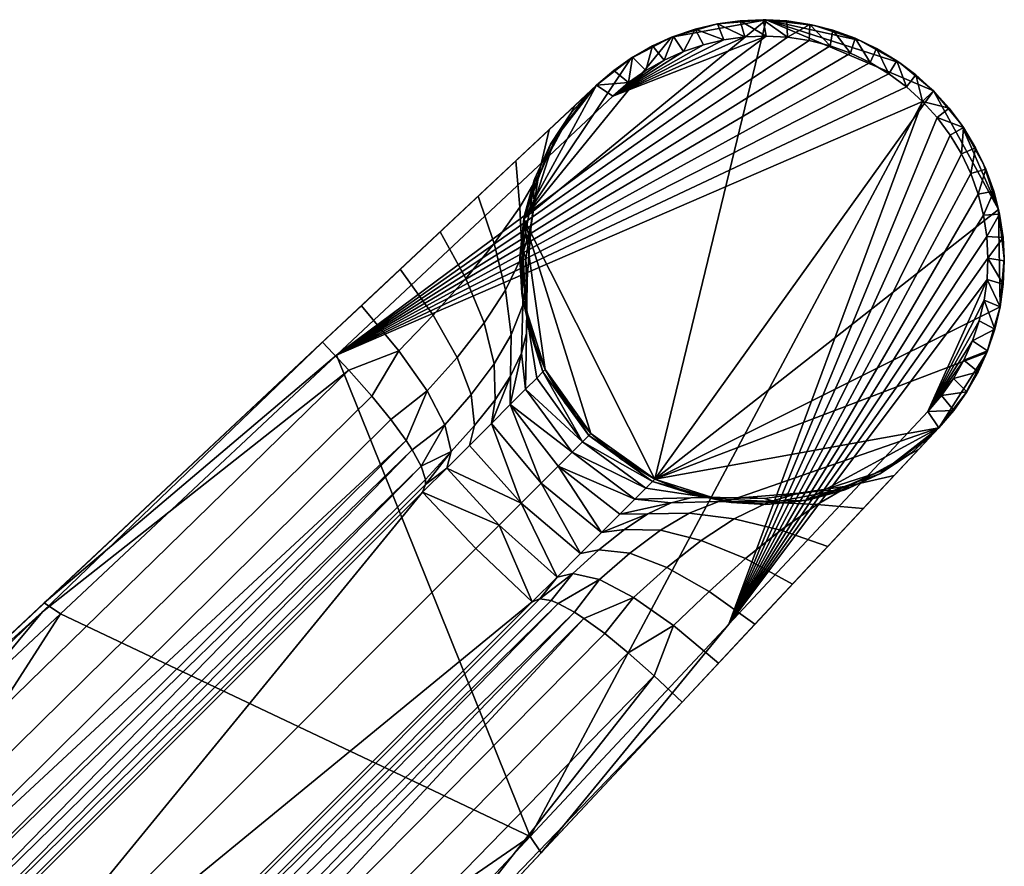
# Model space of a CAD drawing. Header units: millimetres. Extents: x -293 to 293, y -261 to 261.
# Tile 78 of 78: x 210 to 261, y 217 to 261. Entities that reach past the tile are written whole.
import ezdxf

# ---------------------------------------------------------------- set-up
doc = ezdxf.new("R2010")
doc.units = ezdxf.units.MM
doc.header["$MEASUREMENT"] = 0
doc.layers.add('nozky', color=250, linetype='Continuous')
doc.layers.add('podnoz', color=7, linetype='Continuous')

msp = doc.modelspace()

# ---------------------------------------------------------------- meshes
at = {"layer": 'nozky'}
mesh = msp.add_polyface(dxfattribs=at)
corners = [(239.161, 239.161), (236.798, 242.454, 2.5), (236.798, 242.454), (242.454, 236.797), (242.454, 236.797, 2.5), (240.722, 237.837, 5), (237.837, 240.722, 5), (236.798, 242.454, 5), (239.161, 239.161, 5), (242.454, 236.797, 5), (245.697, 260.286), (243.33, 259.595), (243.33, 259.595, 5), (245.697, 260.286, 5), (239.455, 257.123, 2.5), (241.223, 258.504), (239.455, 257.123), (241.223, 258.504, 5), (239.455, 257.123, 5), (237.073, 254.07), (238.168, 255.719, 5), (237.073, 254.07, 5), (236.233, 252.218, 5), (235.7, 250.228), (235.7, 250.228, 5), (235.638, 246.149), (235.501, 248.178, 5), (236.085, 244.221, 5), (235.638, 246.149, 5), (246.149, 235.638), (244.221, 236.085, 5), (246.149, 235.638, 5), (243.33, 259.595), (245.697, 260.286), (248.204, 260.498), (235.7, 250.228), (239.455, 257.123), (241.223, 258.504), (237.073, 254.07), (236.798, 242.454), (235.638, 246.149), (239.161, 239.161), (242.454, 236.797)]
mesh.append_faces([[corners[k] for k in face] for face in [(0, 1, 2, 2), (3, 4, 0, 0), (0, 4, 5, 5), (6, 1, 0, 0), (1, 6, 7, 7), (0, 5, 8, 8), (4, 9, 5, 5), (0, 8, 6, 6), (10, 11, 12, 13), (14, 15, 16, 16), (11, 15, 17, 12), (17, 15, 14, 14), (14, 18, 17, 17), (19, 14, 16, 16), (19, 20, 14, 14), (18, 14, 20, 20), (19, 21, 20, 20), (22, 23, 24, 24), (22, 21, 19, 19), (23, 22, 19, 19), (23, 25, 26, 24), (25, 2, 1, 1), (1, 27, 25, 25), (25, 28, 26, 26), (1, 7, 27, 27), (27, 28, 25, 25), (29, 4, 3, 3), (4, 29, 30, 30), (4, 30, 9, 9), (30, 29, 31, 31), (32, 33, 34, 34), (32, 34, 35, 35), (36, 37, 35, 35), (32, 35, 37, 37), (36, 35, 38, 38), (39, 40, 35, 35), (35, 41, 39, 39), (42, 41, 35, 35), (42, 35, 34, 34)]])
mesh = msp.add_polyface(dxfattribs=at)
corners = [(257.123, 239.455, 2.5), (257.123, 239.455), (258.504, 241.223), (259.595, 243.33), (260.286, 245.697), (260.286, 245.697, 5), (259.595, 243.33, 5), (258.504, 241.223, 5), (260.498, 248.204), (260.204, 250.704), (260.204, 250.704, 5), (260.498, 248.204, 5), (259.436, 253.047), (258.276, 255.117), (258.276, 255.117, 5), (259.436, 253.047, 5), (256.839, 256.839, 5), (256.839, 256.839), (257.123, 239.455, 5), (255.116, 258.276), (253.047, 259.436), (253.047, 259.436, 5), (255.116, 258.276, 5), (250.703, 260.204), (248.204, 260.498), (248.204, 260.498, 5), (250.703, 260.204, 5), (245.697, 260.286), (245.697, 260.286, 5), (254.07, 237.073), (255.719, 238.168, 5), (254.07, 237.073, 5), (252.218, 236.233, 5), (250.228, 235.7), (250.228, 235.7, 5), (248.177, 235.501, 5), (246.149, 235.638), (246.149, 235.638, 5), (259.436, 253.047), (260.204, 250.704), (258.276, 255.117), (256.839, 256.839), (253.047, 259.436), (255.116, 258.276), (248.204, 260.498), (242.454, 236.797), (260.286, 245.697), (260.498, 248.204), (257.123, 239.455), (259.595, 243.33), (258.504, 241.223), (254.07, 237.073), (250.228, 235.7), (250.703, 260.204), (246.149, 235.638)]
mesh.append_faces([[corners[k] for k in face] for face in [(0, 1, 2, 2), (3, 4, 5, 6), (2, 3, 6, 7), (8, 9, 10, 11), (12, 13, 14, 15), (16, 14, 13, 17), (9, 12, 15, 10), (4, 8, 11, 5), (7, 18, 0, 0), (2, 7, 0, 0), (19, 20, 21, 22), (23, 24, 25, 26), (20, 23, 26, 21), (24, 27, 28, 25), (22, 16, 17, 19), (29, 1, 0, 0), (30, 29, 0, 0), (29, 31, 32, 33), (0, 18, 30, 30), (31, 29, 30, 30), (32, 34, 33, 33), (35, 33, 34, 34), (36, 33, 35, 35), (36, 35, 37, 37), (38, 39, 40, 40), (40, 39, 41, 41), (42, 43, 44, 44), (39, 45, 41, 41), (41, 44, 43, 43), (46, 39, 47, 47), (45, 39, 46, 46), (48, 49, 50, 50), (45, 46, 49, 49), (49, 48, 45, 45), (51, 52, 48, 48), (42, 44, 53, 53), (52, 54, 48, 48), (48, 54, 45, 45), (44, 41, 45, 45)]])
at = {"layer": 'podnoz'}
mesh = msp.add_polyface(dxfattribs=at)
corners = [(251.65, 259.956, 38.709), (250.469, 260.254, 38.833), (251.509, 259.155, 39.685), (249.317, 259.599, 39.953), (249.268, 260.437, 38.976), (248.058, 260.502, 39.138), (250.422, 259.43, 39.809), (248.204, 259.658, 40.114), (246.87, 260.449, 39.314), (245.694, 260.284, 39.504), (247.11, 259.61, 40.29), (244.541, 260.009, 39.707), (246.028, 259.458, 40.48), (243.936, 258.856, 40.897), (244.967, 259.206, 40.683), (243.42, 259.628, 39.921), (242.943, 258.413, 41.12), (240.287, 256.552, 41.826), (246.028, 259.458, 40.48), (244.967, 259.206, 40.683), (226.032, 243.201, 46.16), (252.565, 258.775, 39.582), (251.509, 259.155, 39.685), (247.11, 259.61, 40.29), (243.936, 258.856, 40.897), (250.422, 259.43, 39.809), (249.317, 259.599, 39.953), (248.204, 259.658, 40.114), (256.286, 256.286, 39.394), (255.451, 257.042, 39.406), (253.047, 259.436, 5), (250.703, 260.204, 5), (251.65, 259.956, 38.709), (245.697, 260.286, 5), (246.87, 260.449, 39.314), (248.204, 260.498, 5), (243.33, 259.595, 5), (244.541, 260.009, 39.707), (249.268, 260.437, 38.976), (250.469, 260.254, 38.833), (248.058, 260.502, 39.138), (245.694, 260.284, 39.504), (243.42, 259.628, 39.921)]
mesh.append_faces([[corners[k] for k in face] for face in [(0, 1, 2, 2), (3, 1, 4, 4), (4, 5, 3, 3), (1, 6, 2, 2), (3, 6, 1, 1), (3, 5, 7, 7), (7, 5, 8, 8), (9, 10, 8, 8), (11, 12, 9, 9), (11, 13, 14, 14), (12, 10, 9, 9), (11, 14, 12, 12), (13, 11, 15, 15), (7, 8, 10, 10), (15, 16, 13, 13), (17, 18, 19, 19), (20, 21, 22, 22), (17, 23, 18, 18), (24, 17, 19, 19), (20, 25, 26, 26), (17, 27, 23, 23), (20, 28, 29, 29), (30, 31, 32, 32), (33, 34, 35, 35), (36, 37, 33, 33), (38, 31, 35, 35), (31, 38, 39, 39), (35, 34, 40, 40), (40, 38, 35, 35), (39, 32, 31, 31), (33, 37, 41, 41), (36, 42, 37, 37), (41, 34, 33, 33)]])
mesh = msp.add_polyface(dxfattribs=at)
corners = [(259.154, 251.509, 39.685), (259.542, 252.798, 38.606), (258.774, 252.566, 39.582), (259.018, 253.901, 38.524), (258.389, 254.95, 38.465), (257.661, 255.932, 38.43), (257.042, 255.451, 39.406), (256.286, 256.286, 39.394), (256.84, 256.839, 38.418), (255.933, 257.66, 38.43), (258.292, 253.582, 39.5), (257.712, 254.546, 39.442), (251.65, 259.956, 38.709), (252.565, 258.775, 39.582), (252.798, 259.543, 38.606), (253.901, 259.019, 38.524), (254.546, 257.712, 39.442), (254.95, 258.389, 38.465), (253.581, 258.292, 39.5), (255.451, 257.042, 39.406), (251.509, 259.155, 39.685), (257.661, 255.932, 38.43), (258.389, 254.95, 38.465), (258.276, 255.117, 5), (259.018, 253.901, 38.524), (259.436, 253.047, 5), (256.839, 256.839, 5), (256.84, 256.839, 38.418), (259.542, 252.798, 38.606), (259.955, 251.65, 38.709), (255.933, 257.66, 38.43), (255.116, 258.276, 5), (253.901, 259.019, 38.524), (254.95, 258.389, 38.465), (253.047, 259.436, 5), (252.798, 259.543, 38.606), (251.65, 259.956, 38.709)]
mesh.append_faces([[corners[k] for k in face] for face in [(0, 1, 2, 2), (3, 2, 1, 1), (4, 5, 6, 6), (7, 6, 5, 5), (5, 8, 7, 7), (9, 7, 8, 8), (2, 3, 10, 10), (4, 10, 3, 3), (4, 11, 10, 10), (11, 4, 6, 6), (12, 13, 14, 14), (15, 16, 17, 17), (14, 18, 15, 15), (14, 13, 18, 18), (18, 16, 15, 15), (9, 19, 7, 7), (17, 19, 9, 9), (19, 17, 16, 16), (13, 12, 20, 20), (21, 22, 23, 23), (24, 25, 23, 23), (21, 26, 27, 27), (26, 21, 23, 23), (23, 22, 24, 24), (25, 28, 29, 29), (25, 24, 28, 28), (30, 26, 31, 31), (32, 33, 31, 31), (30, 31, 33, 33), (31, 34, 32, 32), (27, 26, 30, 30), (34, 35, 32, 32), (34, 36, 35, 35)]])
mesh = msp.add_polyface(dxfattribs=at)
corners = [(236.226, 251.081, 28.42), (237.086, 253.764, 30.21), (237.403, 254.539, 27.879), (236.199, 251.784, 26.302), (235.806, 248.127, 26.856), (235.641, 248.71, 24.929), (236.077, 249.884, 30.479), (236.463, 252.487, 32.327), (235.864, 247.112, 28.809), (235.62, 248.323, 32.36), (235.496, 250.835, 34.09), (235.655, 245.771, 30.691), (234.757, 246.557, 33.93), (234.176, 248.966, 35.37), (236.268, 252.314, 24.365), (237.08, 254.083, 25.15), (238.15, 255.696, 25.967), (235.736, 250.415, 23.625), (236.999, 254.822, 34.274), (238.327, 256.067, 32.137), (235.291, 253.223, 35.824), (233.337, 251.393, 36.675), (235.507, 248.422, 22.949), (229.32, 247.63, 37.865), (231.381, 249.561, 37.255), (232.703, 247.15, 36.376), (231.013, 245.258, 37.357), (249.317, 259.599, 39.953), (248.204, 259.658, 40.114), (226.032, 243.201, 46.16), (237.073, 254.07, 5), (238.168, 255.719, 5), (236.233, 252.218, 5), (235.7, 250.228, 5), (235.501, 248.178, 5), (235.603, 246.402, 22.363), (239.455, 257.123, 40.85), (235.291, 253.223, 35.824), (233.337, 251.393, 36.675), (231.381, 249.561, 37.255), (229.32, 247.63, 37.865), (227.311, 245.748, 38.46), (225.302, 243.867, 39.055)]
mesh.append_faces([[corners[k] for k in face] for face in [(0, 1, 2, 3), (4, 0, 3, 5), (6, 7, 1, 0), (8, 6, 0, 4), (9, 10, 7, 6), (11, 9, 6, 8), (12, 13, 10, 9), (14, 3, 2, 15), (2, 16, 15, 15), (17, 3, 14, 14), (18, 19, 1, 7), (20, 18, 7, 10), (10, 13, 21, 20), (22, 5, 17, 17), (5, 3, 17, 17), (23, 24, 25, 26), (24, 21, 13, 25), (27, 28, 29, 29), (30, 15, 31, 31), (32, 14, 30, 30), (30, 14, 15, 15), (32, 17, 14, 14), (16, 31, 15, 15), (17, 32, 33, 33), (22, 33, 34, 34), (35, 22, 34, 34), (17, 33, 22, 22), (36, 37, 38, 38), (36, 39, 40, 40), (36, 38, 39, 39), (36, 18, 37, 37), (36, 41, 42, 42), (40, 41, 36, 36)]])
mesh = msp.add_polyface(dxfattribs=at)
corners = [(238.15, 255.696, 25.967), (239.167, 256.853, 29.577), (239.455, 257.123, 26.798), (237.403, 254.539, 27.879), (237.086, 253.764, 30.21), (238.327, 256.067, 32.137), (242.342, 259.146, 40.144), (242.943, 258.413, 41.12), (243.42, 259.628, 39.921), (241.998, 257.878, 41.351), (241.315, 258.565, 40.375), (241.11, 257.257, 41.587), (239.455, 257.123, 40.85), (240.287, 256.552, 41.826), (240.349, 257.89, 40.61), (242.943, 258.413, 41.12), (241.998, 257.878, 41.351), (240.287, 256.552, 41.826), (243.936, 258.856, 40.897), (253.581, 258.292, 39.5), (252.565, 258.775, 39.582), (226.032, 243.201, 46.16), (254.546, 257.712, 39.442), (255.451, 257.042, 39.406), (251.509, 259.155, 39.685), (250.422, 259.43, 39.809), (241.11, 257.257, 41.587), (248.204, 259.658, 40.114), (239.455, 257.123, 15.899), (241.223, 258.504, 5), (239.455, 257.123, 5), (240.349, 257.89, 40.61), (242.342, 259.146, 40.144), (243.33, 259.595, 5), (241.315, 258.565, 40.375), (243.42, 259.628, 39.921), (239.455, 257.123, 40.85), (238.168, 255.719, 5), (236.999, 254.822, 34.274)]
mesh.append_faces([[corners[k] for k in face] for face in [(0, 1, 2, 2), (3, 1, 0, 0), (3, 4, 5, 1), (6, 7, 8, 8), (7, 6, 9, 9), (6, 10, 9, 9), (11, 9, 10, 10), (11, 12, 13, 13), (14, 12, 11, 11), (11, 10, 14, 14), (15, 16, 17, 17), (18, 15, 17, 17), (19, 20, 21, 21), (22, 19, 21, 21), (23, 22, 21, 21), (24, 25, 21, 21), (17, 16, 26, 26), (17, 21, 27, 27), (28, 29, 30, 30), (31, 29, 28, 28), (32, 33, 29, 29), (2, 31, 28, 28), (34, 32, 29, 29), (29, 31, 34, 34), (32, 35, 33, 33), (36, 31, 2, 2), (37, 28, 30, 30), (0, 28, 37, 37), (0, 2, 28, 28), (36, 2, 1, 1), (36, 5, 38, 38), (36, 1, 5, 5)]])
mesh = msp.add_polyface(dxfattribs=at)
corners = [(237.837, 240.722, 5), (236.798, 242.454, 13.263), (236.798, 242.454, 5), (236.798, 242.454, 21.526), (235.87, 245.074, 25.625), (235.806, 248.127, 26.856), (235.641, 248.71, 24.929), (235.799, 245.509, 23.864), (235.835, 244.315, 27.409), (235.864, 247.112, 28.809), (235.581, 243.297, 29.146), (235.655, 245.771, 30.691), (235.049, 244.239, 32.378), (234.757, 246.557, 33.93), (235.62, 248.323, 32.36), (235.013, 242.107, 30.744), (233.647, 244.859, 35.226), (232.703, 247.15, 36.376), (234.176, 248.966, 35.37), (234.168, 242.751, 33.801), (234.214, 240.902, 32.097), (232.25, 243.086, 36.446), (231.013, 245.258, 37.357), (232.981, 241.173, 35.105), (230.706, 241.357, 37.411), (229.252, 243.422, 38.184), (235.603, 246.402, 22.363), (235.507, 248.422, 22.949), (236.03, 244.398, 21.884), (236.688, 242.345, 23.334), (236.363, 242.02, 25.091), (235.79, 241.447, 26.848), (235.002, 240.659, 28.431), (227.311, 245.748, 38.46), (229.32, 247.63, 37.865), (226.665, 242.42, 38.983), (225.302, 243.867, 39.055), (227.848, 241.085, 38.706), (210.946, 230.42, 49.516), (226.032, 243.201, 46.16), (240.287, 256.552, 41.826), (239.455, 257.123, 40.85), (235.638, 246.149, 5), (236.085, 244.221, 5), (235.501, 248.178, 5), (225.302, 243.867, 39.055), (210.946, 230.42, 49.516), (239.455, 257.123, 40.85)]
mesh.append_faces([[corners[k] for k in face] for face in [(0, 1, 2, 2), (0, 3, 1, 1), (4, 5, 6, 7), (8, 9, 5, 4), (10, 11, 9, 8), (12, 13, 14, 11), (15, 12, 11, 10), (16, 17, 18, 13), (19, 16, 13, 12), (20, 19, 12, 15), (21, 22, 17, 16), (23, 21, 16, 19), (24, 25, 22, 21), (26, 7, 6, 27), (7, 26, 28, 28), (7, 28, 29, 29), (3, 29, 28, 28), (4, 30, 31, 8), (31, 10, 8, 8), (30, 4, 7, 29), (15, 10, 32, 32), (33, 34, 22, 25), (25, 35, 36, 33), (35, 25, 37, 37), (38, 39, 40, 41), (28, 42, 43, 43), (1, 43, 2, 2), (26, 44, 42, 42), (3, 28, 1, 1), (42, 28, 26, 26), (43, 1, 28, 28), (45, 46, 47, 47)]])
mesh = msp.add_polyface(dxfattribs=at)
corners = [(236.688, 242.345, 23.334), (239.052, 239.052, 23.279), (238.727, 238.727, 24.977), (236.798, 242.454, 21.526), (239.161, 239.161, 21.526), (237.476, 237.476, 28.005), (240.659, 235.002, 28.43), (239.714, 234.057, 29.746), (241.991, 236.334, 25.204), (241.425, 235.769, 26.9), (238.196, 238.196, 26.569), (242.338, 236.681, 23.394), (242.454, 236.797, 21.526), (239.161, 239.161, 5), (237.837, 240.722, 5), (240.722, 237.837, 5), (242.454, 236.797, 5), (242.454, 236.797, 13.263), (243.867, 225.302, 39.055), (229.962, 210.855, 43.392), (242.42, 226.665, 38.983), (245.074, 235.87, 25.625), (245.509, 235.799, 23.864), (248.71, 235.641, 24.929), (248.127, 235.806, 26.856), (244.315, 235.835, 27.409), (247.112, 235.864, 28.809), (245.771, 235.654, 30.691), (249.884, 236.077, 30.479), (248.323, 235.62, 32.36), (243.297, 235.581, 29.146), (244.239, 235.049, 32.378), (246.557, 234.757, 33.93), (242.107, 235.013, 30.744), (244.859, 233.647, 35.226), (248.967, 234.176, 35.37), (247.15, 232.703, 36.376), (242.751, 234.167, 33.801), (240.902, 234.214, 32.097), (243.086, 232.25, 36.446), (245.258, 231.013, 37.357), (241.173, 232.981, 35.105), (239.576, 233.151, 33.302), (241.357, 230.706, 37.411), (243.422, 229.252, 38.184), (239.609, 231.62, 36.096), (238.228, 231.942, 34.19), (246.402, 235.603, 22.363), (248.422, 235.507, 22.949), (244.399, 236.03, 21.884), (241.425, 235.769, 26.9), (240.659, 235.002, 28.43), (247.63, 229.32, 37.865), (249.561, 231.381, 37.255), (245.748, 227.311, 38.46), (241.085, 227.848, 38.706), (239.874, 228.838, 38.214), (238.799, 229.624, 37.494), (238.315, 229.938, 37.042), (239.714, 234.057, 29.746), (238.621, 232.964, 30.808), (237.413, 231.756, 31.582), (237.467, 230.396, 35.949), (237.106, 230.536, 35.305), (226.032, 243.201, 46.16), (236.024, 218.367, 48.483), (256.286, 256.286, 39.394), (236.024, 218.367, 48.483), (236.594, 217.537, 47.507), (246.288, 229.327, 45.154), (244.221, 236.085, 5), (246.149, 235.638, 5), (248.177, 235.501, 5), (245.748, 227.311, 38.46), (257.123, 239.455, 40.85), (243.867, 225.302, 39.055)]
mesh.append_faces([[corners[k] for k in face] for face in [(0, 1, 2, 2), (0, 3, 1, 1), (4, 1, 3, 3), (5, 6, 7, 7), (8, 9, 10, 10), (2, 11, 8, 8), (11, 1, 12, 12), (9, 5, 10, 10), (11, 2, 1, 1), (12, 1, 4, 4), (2, 8, 10, 10), (6, 5, 9, 9), (13, 4, 3, 14), (15, 12, 4, 13), (15, 16, 17, 17), (12, 15, 17, 17), (18, 19, 20, 20), (21, 22, 23, 24), (25, 21, 24, 26), (27, 26, 28, 29), (30, 25, 26, 27), (31, 27, 29, 32), (33, 30, 27, 31), (34, 32, 35, 36), (37, 31, 32, 34), (38, 33, 31, 37), (39, 34, 36, 40), (41, 37, 34, 39), (42, 38, 37, 41), (43, 39, 40, 44), (45, 41, 39, 43), (46, 42, 41, 45), (47, 48, 23, 22), (49, 11, 12, 12), (22, 49, 47, 47), (22, 21, 8, 11), (50, 25, 30, 30), (21, 25, 50, 8), (30, 51, 50, 50), (33, 51, 30, 30), (49, 22, 11, 11), (52, 40, 36, 53), (54, 44, 40, 52), (43, 44, 55, 56), (44, 54, 18, 20), (44, 20, 55, 55), (43, 56, 57, 57), (45, 43, 57, 58), (33, 38, 59, 59), (38, 42, 60, 59), (61, 60, 42, 46), (51, 33, 59, 59), (62, 45, 58, 58), (46, 45, 62, 63), (64, 65, 66, 66), (67, 68, 69, 69), (49, 70, 71, 71), (17, 16, 70, 70), (47, 71, 72, 72), (47, 72, 48, 48), (12, 17, 49, 49), (71, 47, 49, 49), (70, 49, 17, 17), (73, 74, 75, 75)]])
mesh = msp.add_polyface(dxfattribs=at)
corners = [(255.696, 238.15, 25.967), (257.123, 239.455, 26.798), (256.853, 239.167, 29.577), (259.628, 243.42, 39.921), (258.856, 243.936, 40.897), (258.412, 242.943, 41.12), (259.146, 242.342, 40.144), (257.878, 241.998, 41.351), (257.257, 241.11, 41.587), (257.89, 240.349, 40.61), (258.565, 241.315, 40.375), (257.123, 239.455, 40.85), (256.552, 240.287, 41.826), (236.024, 218.367, 48.483), (246.288, 229.327, 45.154), (256.286, 256.286, 39.394), (256.552, 240.287, 41.826), (257.257, 241.11, 41.587), (257.878, 241.998, 41.351), (259.611, 247.109, 40.29), (258.412, 242.943, 41.12), (258.856, 243.936, 40.897), (259.206, 244.967, 40.683), (259.459, 246.028, 40.48), (259.659, 248.203, 40.114), (259.599, 249.317, 39.953), (259.43, 250.423, 39.809), (257.042, 255.451, 39.406), (257.123, 239.455, 15.899), (257.123, 239.455, 5), (258.504, 241.223, 5), (257.89, 240.349, 40.61), (259.595, 243.33, 5), (259.146, 242.342, 40.144), (257.123, 239.455, 40.85), (258.565, 241.315, 40.375), (259.628, 243.42, 39.921), (255.719, 238.168, 5), (256.067, 238.327, 32.137)]
mesh.append_faces([[corners[k] for k in face] for face in [(0, 1, 2, 2), (3, 4, 5, 5), (3, 5, 6, 6), (7, 6, 5, 5), (8, 9, 10, 10), (11, 9, 12, 12), (9, 8, 12, 12), (7, 8, 10, 10), (7, 10, 6, 6), (13, 14, 15, 15), (16, 17, 18, 18), (14, 16, 19, 19), (18, 20, 16, 16), (20, 21, 16, 16), (21, 22, 16, 16), (22, 23, 16, 16), (14, 19, 24, 24), (24, 25, 14, 14), (25, 26, 14, 14), (27, 15, 14, 14), (28, 29, 30, 30), (30, 31, 28, 28), (1, 28, 31, 31), (30, 32, 33, 33), (31, 34, 1, 1), (35, 31, 30, 30), (30, 33, 35, 35), (36, 33, 32, 32), (37, 29, 28, 28), (0, 37, 28, 28), (0, 28, 1, 1), (34, 2, 1, 1), (38, 2, 34, 34)]])
mesh = msp.add_polyface(dxfattribs=at)
corners = [(259.154, 251.509, 39.685), (259.955, 251.65, 38.709), (259.542, 252.798, 38.606), (259.43, 250.423, 39.809), (259.599, 249.317, 39.953), (260.437, 249.268, 38.976), (260.254, 250.469, 38.833), (259.659, 248.203, 40.114), (260.449, 246.869, 39.314), (260.502, 248.058, 39.138), (259.611, 247.109, 40.29), (260.284, 245.694, 39.504), (259.459, 246.028, 40.48), (260.009, 244.541, 39.707), (259.206, 244.967, 40.683), (259.628, 243.42, 39.921), (258.856, 243.936, 40.897), (256.552, 240.287, 41.826), (259.459, 246.028, 40.48), (259.611, 247.109, 40.29), (259.154, 251.509, 39.685), (246.288, 229.327, 45.154), (259.43, 250.423, 39.809), (258.774, 252.566, 39.582), (258.292, 253.582, 39.5), (257.712, 254.546, 39.442), (257.042, 255.451, 39.406), (259.595, 243.33, 5), (260.286, 245.697, 5), (260.009, 244.541, 39.707), (260.204, 250.704, 5), (260.437, 249.268, 38.976), (260.498, 248.204, 5), (259.436, 253.047, 5), (259.955, 251.65, 38.709), (260.449, 246.869, 39.314), (259.628, 243.42, 39.921), (260.284, 245.694, 39.504), (260.502, 248.058, 39.138), (260.254, 250.469, 38.833)]
mesh.append_faces([[corners[k] for k in face] for face in [(0, 1, 2, 2), (3, 1, 0, 0), (4, 5, 6, 6), (6, 3, 4, 4), (3, 6, 1, 1), (7, 5, 4, 4), (7, 8, 9, 9), (8, 7, 10, 10), (7, 9, 5, 5), (11, 8, 10, 10), (12, 13, 11, 11), (12, 14, 13, 13), (15, 13, 16, 16), (12, 11, 10, 10), (14, 16, 13, 13), (17, 18, 19, 19), (20, 21, 22, 22), (21, 20, 23, 23), (21, 23, 24, 24), (25, 21, 24, 24), (21, 25, 26, 26), (27, 28, 29, 29), (30, 31, 32, 32), (33, 34, 30, 30), (35, 28, 32, 32), (27, 29, 36, 36), (28, 37, 29, 29), (32, 38, 35, 35), (30, 39, 31, 31), (31, 38, 32, 32), (30, 34, 39, 39), (35, 37, 28, 28)]])
mesh = msp.add_polyface(dxfattribs=at)
corners = [(202.061, 207.718, 38.574), (230.47, 236.127, 32.045), (204.815, 204.815, 37.926), (173.652, 179.309, 45.104), (236.127, 230.471, 32.045), (207.718, 202.061, 38.574), (199.265, 212.971, 47.251), (200.356, 211.665, 46.604), (171.87, 183.471, 55.023), (170.677, 184.867, 55.81), (202.168, 208.76, 43.012), (230.615, 236.791, 34.594), (230.631, 236.521, 33.815), (202.253, 208.146, 41.259), (230.47, 236.127, 32.045), (202.061, 207.718, 39.227), (201.818, 209.554, 44.486), (230.395, 237.467, 35.949), (201.21, 210.524, 45.683), (229.938, 238.315, 37.042), (227.848, 241.085, 38.706), (228.838, 239.874, 38.214), (229.624, 238.799, 37.494), (197.946, 214.437, 47.625), (226.665, 242.42, 38.983), (181.962, 202.153, 52.062), (196.409, 216.058, 47.728), (210.855, 229.962, 43.392), (208.76, 202.168, 43.012), (237.467, 230.396, 35.949), (209.554, 201.818, 44.486), (238.799, 229.624, 37.494), (211.665, 200.356, 46.604), (210.524, 201.21, 45.683), (236.024, 218.367, 48.483), (179.229, 179.229, 63.63), (225.76, 207.408, 51.814), (211.777, 229.85, 50.493), (183.265, 203.148, 59.153), (197.521, 216.5, 54.824), (182.436, 203.717, 58.177), (197.521, 216.5, 54.824), (211.777, 229.85, 50.493), (210.946, 230.42, 49.516), (226.032, 243.201, 46.16), (183.265, 203.148, 59.153), (210.946, 230.42, 49.516), (225.302, 243.867, 39.055), (200.825, 220.941, 46.301), (176.348, 198.014, 53.542), (182.436, 203.717, 58.177), (200.825, 220.941, 46.301), (225.302, 243.867, 39.055), (176.348, 198.014, 53.542), (202.061, 207.718, 38.574), (173.652, 179.309, 45.104), (207.718, 202.061, 38.574), (236.127, 230.471, 32.045), (207.718, 202.061, 39.227)]
mesh.append_faces([[corners[k] for k in face] for face in [(0, 1, 2, 2), (3, 0, 2, 2), (2, 4, 5, 5), (6, 7, 8, 9), (10, 11, 12, 13), (13, 12, 14, 15), (10, 16, 17, 17), (16, 18, 19, 19), (19, 17, 16, 16), (6, 20, 21, 7), (22, 18, 7, 7), (23, 24, 20, 6), (25, 26, 23, 23), (27, 23, 26, 26), (23, 27, 24, 24), (28, 29, 30, 30), (31, 32, 33, 33), (34, 35, 36, 36), (35, 34, 37, 37), (38, 35, 39, 39), (37, 39, 35, 35), (40, 41, 42, 43), (44, 43, 42, 42), (41, 40, 45, 45), (46, 47, 48, 48), (46, 49, 50, 50), (48, 49, 46, 46), (51, 52, 27, 27), (53, 51, 26, 26), (27, 26, 51, 51), (15, 14, 54, 54), (54, 55, 15, 15), (56, 57, 58, 58)]])
mesh = msp.add_polyface(dxfattribs=at)
corners = [(230.47, 236.127, 32.045), (234.43, 234.43, 30.962), (233.224, 233.224, 31.396), (234.024, 239.681, 29.784), (236.59, 236.59, 29.24), (235.564, 235.564, 30.236), (231.716, 237.373, 31.602), (232.889, 238.546, 30.867), (235.002, 240.659, 28.431), (237.476, 237.476, 28.005), (235.79, 241.447, 26.848), (238.196, 238.196, 26.569), (238.727, 238.727, 24.977), (236.363, 242.02, 25.091), (236.688, 242.345, 23.334), (238.621, 232.964, 30.808), (237.413, 231.756, 31.582), (239.714, 234.057, 29.746), (236.127, 230.471, 32.045), (204.815, 204.815, 37.926), (230.615, 236.791, 34.594), (202.168, 208.76, 43.012), (230.395, 237.467, 35.949), (201.21, 210.524, 45.683), (229.624, 238.799, 37.494), (229.938, 238.315, 37.042), (200.356, 211.665, 46.604), (228.838, 239.874, 38.214), (225.302, 243.867, 39.055), (226.665, 242.42, 38.983), (210.855, 229.962, 43.392), (208.76, 202.168, 43.012), (208.146, 202.253, 41.259), (236.521, 230.631, 33.815), (237.106, 230.536, 35.305), (207.718, 202.061, 39.227), (236.127, 230.471, 32.045), (237.467, 230.396, 35.949), (210.524, 201.21, 45.683), (209.554, 201.818, 44.486), (238.315, 229.938, 37.042), (238.799, 229.624, 37.494), (212.971, 199.265, 47.251), (211.665, 200.356, 46.604), (239.874, 228.838, 38.214), (241.085, 227.848, 38.706), (214.437, 197.946, 47.625), (242.42, 226.665, 38.983), (229.962, 210.855, 43.392), (216.058, 196.409, 47.728), (233.151, 239.576, 33.302), (232.981, 241.173, 35.105), (234.168, 242.751, 33.801), (234.214, 240.902, 32.097), (231.62, 239.609, 36.096), (230.706, 241.357, 37.411), (232.25, 243.086, 36.446), (231.942, 238.228, 34.19), (235.581, 243.297, 29.146), (235.79, 241.447, 26.848), (235.002, 240.659, 28.431), (227.848, 241.085, 38.706), (229.252, 243.422, 38.184), (234.024, 239.681, 29.784), (235.013, 242.107, 30.744), (232.889, 238.546, 30.867), (231.716, 237.373, 31.602), (230.631, 236.521, 33.815), (230.47, 236.127, 32.045), (238.228, 231.942, 34.19), (237.413, 231.756, 31.582), (236.024, 218.367, 48.483), (226.032, 243.201, 46.16), (211.777, 229.85, 50.493), (236.594, 217.537, 47.507), (236.024, 218.367, 48.483), (225.76, 207.408, 51.814), (216.065, 195.619, 54.169), (215.496, 196.449, 55.145), (236.594, 217.537, 47.507), (216.065, 195.619, 54.169), (220.941, 200.825, 46.301), (243.867, 225.302, 39.055), (220.941, 200.825, 46.301), (243.867, 225.302, 39.055)]
mesh.append_faces([[corners[k] for k in face] for face in [(0, 1, 2, 2), (3, 4, 5, 5), (6, 5, 1, 1), (6, 1, 0, 0), (5, 6, 7, 7), (7, 3, 5, 5), (3, 8, 4, 4), (8, 9, 4, 4), (8, 10, 11, 11), (10, 12, 11, 11), (13, 12, 10, 10), (12, 13, 14, 14), (9, 8, 11, 11), (15, 16, 5, 5), (17, 15, 4, 4), (17, 4, 9, 9), (1, 18, 2, 2), (16, 18, 1, 1), (5, 16, 1, 1), (5, 4, 15, 15), (0, 2, 19, 19), (2, 18, 19, 19), (20, 21, 22, 22), (23, 24, 25, 25), (26, 27, 24, 24), (28, 29, 30, 30), (31, 32, 33, 34), (32, 35, 36, 33), (34, 37, 31, 31), (38, 39, 40, 40), (38, 40, 41, 41), (40, 39, 37, 37), (42, 43, 44, 45), (43, 41, 44, 44), (46, 42, 45, 47), (48, 49, 46, 46), (46, 47, 48, 48), (50, 51, 52, 53), (54, 55, 56, 51), (57, 54, 51, 50), (58, 59, 60, 60), (55, 27, 61, 62), (24, 27, 55, 55), (54, 25, 24, 55), (63, 53, 64, 64), (65, 50, 53, 63), (66, 57, 50, 65), (60, 63, 64, 64), (25, 54, 22, 22), (54, 57, 22, 22), (67, 20, 57, 57), (22, 57, 20, 20), (67, 66, 68, 68), (57, 66, 67, 67), (33, 69, 34, 34), (33, 36, 70, 70), (69, 33, 70, 70), (71, 72, 73, 73), (74, 75, 76, 77), (78, 77, 76, 76), (79, 80, 81, 81), (82, 79, 81, 81), (83, 48, 84, 84), (48, 83, 49, 49)]])
mesh = msp.add_polyface(dxfattribs=at)
corners = [(251.081, 236.226, 28.42), (251.783, 236.199, 26.302), (254.539, 237.403, 27.879), (253.764, 237.086, 30.21), (248.127, 235.806, 26.856), (248.71, 235.641, 24.929), (249.884, 236.077, 30.479), (252.487, 236.463, 32.327), (247.112, 235.864, 28.809), (248.323, 235.62, 32.36), (250.836, 235.496, 34.09), (246.557, 234.757, 33.93), (248.967, 234.176, 35.37), (256.853, 239.167, 29.577), (256.067, 238.327, 32.137), (254.083, 237.08, 25.15), (255.696, 238.15, 25.967), (252.314, 236.268, 24.365), (253.223, 235.291, 35.824), (254.822, 236.999, 34.274), (251.393, 233.337, 36.675), (249.561, 231.381, 37.255), (247.15, 232.703, 36.376), (248.422, 235.507, 22.949), (250.415, 235.735, 23.625), (257.123, 239.455, 40.85), (256.552, 240.287, 41.826), (246.288, 229.327, 45.154), (236.594, 217.537, 47.507), (254.07, 237.073, 5), (255.719, 238.168, 5), (252.218, 236.233, 5), (250.228, 235.7, 5), (248.177, 235.501, 5), (257.123, 239.455, 40.85), (249.561, 231.381, 37.255), (251.393, 233.337, 36.675), (245.748, 227.311, 38.46), (247.63, 229.32, 37.865), (253.223, 235.291, 35.824), (236.594, 217.537, 47.507), (243.867, 225.302, 39.055)]
mesh.append_faces([[corners[k] for k in face] for face in [(0, 1, 2, 3), (4, 5, 1, 0), (6, 0, 3, 7), (8, 4, 0, 6), (9, 6, 7, 10), (11, 9, 10, 12), (2, 13, 14, 3), (2, 15, 16, 16), (2, 1, 17, 15), (2, 16, 13, 13), (18, 10, 7, 19), (20, 12, 10, 18), (19, 7, 3, 14), (12, 20, 21, 22), (1, 5, 23, 24), (17, 1, 24, 24), (25, 26, 27, 28), (29, 30, 15, 15), (31, 29, 17, 17), (29, 15, 17, 17), (31, 17, 24, 24), (16, 15, 30, 30), (24, 32, 31, 31), (23, 33, 32, 32), (24, 23, 32, 32), (34, 35, 36, 36), (34, 37, 38, 38), (38, 35, 34, 34), (34, 19, 14, 14), (34, 39, 19, 19), (34, 36, 39, 39), (40, 41, 34, 34)]])

doc.saveas('drawing.dxf')
